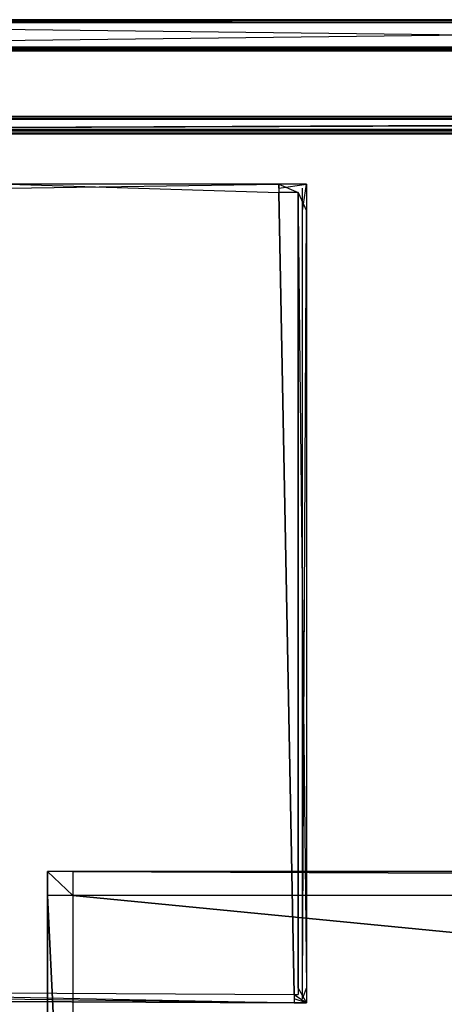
# Model space of a CAD drawing. Extents: x 0 to 0.8, y -0.501 to 0.
# Tile 55 of 109: x 0.021 to 0.035, y -0.033 to 0. Entities that reach past the tile are written whole.
import ezdxf

# ---------------------------------------------------------------- set-up
doc = ezdxf.new("R2010")
doc.units = 0
for name, color, linetype in [('L0_KORPUS1_0', 7, 'CONTINUOUS'), ('L11_ABDECKPL_0___REPLACEMTFOREM', 7, 'CONTINUOUS'), ('L14_FL_CHE_6___REPLACEMTFOREMPT', 7, 'CONTINUOUS'), ('L8_KORPUS2_4___REPLACEMTFOREMPT', 7, 'CONTINUOUS')]:
    doc.layers.add(name, color=color, linetype=linetype)

msp = doc.modelspace()

# ---------------------------------------------------------------- linework, layer by layer
at = {"layer": 'L0_KORPUS1_0', "color": 8}
for points, invisible_edges in [([(0.002746, -0.003361, 0.007289), (0.1, -0.003262, 0.00719), (0.002705, -0.003262, 0.00719), (0.002746, -0.003361, 0.007289)], 13), ([(0.002705, -0.003262, 0.007018), (0.1, -0.003262, 0.000565), (0.002705, -0.003262, 0.000565), (0.002705, -0.003262, 0.007018)], 13), ([(0.1, -0.003262, 0.000565), (0.002705, -0.003262, 0.007018), (0.1, -0.003262, 0.007018), (0.1, -0.003262, 0.000565)], 14), ([(0.002705, -0.003262, 0.00719), (0.1, -0.003262, 0.007018), (0.002705, -0.003262, 0.007018), (0.002705, -0.003262, 0.00719)], 13), ([(0.1, -0.003262, 0.007018), (0.002705, -0.003262, 0.00719), (0.1, -0.003262, 0.00719), (0.1, -0.003262, 0.007018)], 14), ([(0.1, -0.003262, 0.0005), (0.002732, -0.003326, 0.000436), (0.002705, -0.003262, 0.0005), (0.1, -0.003262, 0.0005)], 13), ([(0.002705, -0.003262, 0.000565), (0.1, -0.003262, 0.0005), (0.002705, -0.003262, 0.0005), (0.002705, -0.003262, 0.000565)], 13), ([(0.1, -0.003262, 0.0005), (0.002705, -0.003262, 0.000565), (0.1, -0.003262, 0.000565), (0.1, -0.003262, 0.0005)], 14), ([(0.002732, -0.003326, 0.000436), (0.1, -0.003262, 0.0005), (0.1, -0.003326, 0.000436), (0.002732, -0.003326, 0.000436)], 14), ([(0.1, -0.003262, 0.00719), (0.002746, -0.003361, 0.007289), (0.1, -0.003361, 0.007289), (0.1, -0.003262, 0.00719)], 14), ([(0.1, -0.003326, 0.000436), (0.002879, -0.003682, 0.000079), (0.002732, -0.003326, 0.000436), (0.1, -0.003326, 0.000436)], 13), ([(0.002889, -0.003705, 0.007633), (0.1, -0.003361, 0.007289), (0.002746, -0.003361, 0.007289), (0.002889, -0.003705, 0.007633)], 13), ([(0.002879, -0.003682, 0.000079), (0.1, -0.003326, 0.000436), (0.1, -0.003682, 0.00008), (0.002879, -0.003682, 0.000079)], 14), ([(0.1, -0.003361, 0.007289), (0.002889, -0.003705, 0.007633), (0.1, -0.003705, 0.007633), (0.1, -0.003361, 0.007289)], 14), ([(0.1, -0.003682, 0.00008), (0.002912, -0.003762), (0.002879, -0.003682, 0.000079), (0.1, -0.003682, 0.00008)], 13), ([(0.002912, -0.003762, 0.00769), (0.1, -0.003705, 0.007633), (0.002889, -0.003705, 0.007633), (0.002912, -0.003762, 0.00769)], 13), ([(0.002909, -0.500668), (0.002912, -0.003856), (0.1, -0.500668), (0.002909, -0.500668)], 15), ([(0.002912, -0.003857, 0.00769), (0.002909, -0.500666, 0.00769), (0.1, -0.500666, 0.00769), (0.002912, -0.003857, 0.00769)], 15), ([(0.002912, -0.003762), (0.1, -0.003682, 0.00008), (0.1, -0.003762), (0.002912, -0.003762)], 14), ([(0.1, -0.003705, 0.007633), (0.002912, -0.003762, 0.00769), (0.1, -0.003762, 0.00769), (0.1, -0.003705, 0.007633)], 14), ([(0.1, -0.003762), (0.002912, -0.003856), (0.002912, -0.003762), (0.1, -0.003762)], 13), ([(0.002912, -0.003856), (0.1, -0.003762), (0.1, -0.003856), (0.002912, -0.003856)], 14), ([(0.1, -0.003857, 0.00769), (0.002912, -0.003762, 0.00769), (0.002912, -0.003857, 0.00769), (0.1, -0.003857, 0.00769)], 13), ([(0.002912, -0.003762, 0.00769), (0.1, -0.003857, 0.00769), (0.1, -0.003762, 0.00769), (0.002912, -0.003762, 0.00769)], 14), ([(0.1, -0.500668), (0.002912, -0.003856), (0.1, -0.003856), (0.1, -0.500668)], 15), ([(0.002912, -0.003857, 0.00769), (0.1, -0.500666, 0.00769), (0.1, -0.003857, 0.00769), (0.002912, -0.003857, 0.00769)], 11)]:
    msp.add_3dface(points, dxfattribs=dict(at, invisible_edges=invisible_edges))
at = {"layer": 'L11_ABDECKPL_0___REPLACEMTFOREM', "color": 39}
for points, invisible_edges in [([(0.001202, 0, 0.602217), (0.071779, 0, 0.602079), (0.001202, 0, 0.602079), (0.001202, 0, 0.602217)], 13), ([(0.071779, 0, 0.602079), (0.001202, 0, 0.602217), (0.071779, 0, 0.602217), (0.071779, 0, 0.602079)], 14), ([(0.001202, 0, 0.592216), (0.071779, -0.000108, 0.592108), (0.001247, -0.000108, 0.592108), (0.001202, 0, 0.592216)], 13), ([(0.071779, -0.000108, 0.592108), (0.001202, 0, 0.592216), (0.071779, 0, 0.592216), (0.071779, -0.000108, 0.592108)], 14), ([(0.001244, -0.000101, 0.602318), (0.071779, 0, 0.602217), (0.001202, 0, 0.602217), (0.001244, -0.000101, 0.602318)], 13), ([(0.001202, 0, 0.592394), (0.071779, 0, 0.592216), (0.001202, 0, 0.592216), (0.001202, 0, 0.592394)], 13), ([(0.071779, 0, 0.592216), (0.001202, 0, 0.592394), (0.071779, 0, 0.592394), (0.071779, 0, 0.592216)], 14), ([(0.001202, 0, 0.602079), (0.071779, 0, 0.592394), (0.001202, 0, 0.592394), (0.001202, 0, 0.602079)], 13), ([(0.071779, 0, 0.592394), (0.001202, 0, 0.602079), (0.071779, 0, 0.602079), (0.071779, 0, 0.592394)], 14), ([(0.071779, 0, 0.602217), (0.001244, -0.000101, 0.602318), (0.071779, -0.000101, 0.602318), (0.071779, 0, 0.602217)], 14), ([(0.001587, -0.00093, 0.603146), (0.071779, -0.000101, 0.602318), (0.001244, -0.000101, 0.602318), (0.001587, -0.00093, 0.603146)], 13), ([(0.001247, -0.000108, 0.592108), (0.071779, -0.00094, 0.591276), (0.001591, -0.00094, 0.591276), (0.001247, -0.000108, 0.592108)], 13), ([(0.071779, -0.00094, 0.591276), (0.001247, -0.000108, 0.592108), (0.071779, -0.000108, 0.592108), (0.071779, -0.00094, 0.591276)], 14), ([(0.071779, -0.000101, 0.602318), (0.001587, -0.00093, 0.603146), (0.071779, -0.00093, 0.603146), (0.071779, -0.000101, 0.602318)], 14), ([(0.001616, -0.001, 0.603217), (0.071779, -0.00093, 0.603146), (0.001587, -0.00093, 0.603146), (0.001616, -0.001, 0.603217)], 13), ([(0.001591, -0.00094, 0.591276), (0.071779, -0.001, 0.591216), (0.001616, -0.001, 0.591216), (0.001591, -0.00094, 0.591276)], 13), ([(0.071779, -0.001, 0.591216), (0.001591, -0.00094, 0.591276), (0.071779, -0.00094, 0.591276), (0.071779, -0.001, 0.591216)], 14), ([(0.071779, -0.00093, 0.603146), (0.001616, -0.001, 0.603217), (0.071779, -0.001, 0.603217), (0.071779, -0.00093, 0.603146)], 14), ([(0.075865, -0.001093, 0.603217), (0.001616, -0.001, 0.603217), (0.001616, -0.001093, 0.603217), (0.075865, -0.001093, 0.603217)], 13), ([(0.001616, -0.001, 0.603217), (0.075865, -0.001093, 0.603217), (0.071779, -0.001, 0.603217), (0.001616, -0.001, 0.603217)], 14), ([(0.071779, -0.001, 0.591216), (0.001616, -0.00109, 0.591216), (0.001616, -0.001, 0.591216), (0.071779, -0.001, 0.591216)], 13), ([(0.001616, -0.00109, 0.591216), (0.071779, -0.001, 0.591216), (0.071779, -0.00109, 0.591216), (0.001616, -0.00109, 0.591216)], 14), ([(0.001665, -0.49991, 0.591216), (0.001616, -0.00109, 0.591216), (0.071779, -0.00109, 0.591216), (0.001665, -0.49991, 0.591216)], 15), ([(0.001616, -0.001093, 0.603217), (0.001665, -0.499907, 0.603217), (0.075865, -0.001093, 0.603217), (0.001616, -0.001093, 0.603217)], 15), ([(0.001665, -0.49991, 0.591216), (0.071779, -0.00109, 0.591216), (0.071779, -0.49991, 0.591216), (0.001665, -0.49991, 0.591216)], 15), ([(0.075865, -0.001093, 0.603217), (0.001665, -0.499907, 0.603217), (0.071779, -0.499907, 0.603217), (0.075865, -0.001093, 0.603217)], 15)]:
    msp.add_3dface(points, dxfattribs=dict(at, invisible_edges=invisible_edges))
at = {"layer": 'L14_FL_CHE_6___REPLACEMTFOREMPT', "color": 8}
for points, invisible_edges in [([(0.029556, -0.005541, 0.006922), (0.020468, -0.005676, 0.006922), (0.020468, -0.005541, 0.006922), (0.029556, -0.005541, 0.006922)], 13), ([(0.020468, -0.005676, 0.006922), (0.029556, -0.005541, 0.006922), (0.029556, -0.005676, 0.006922), (0.020468, -0.005676, 0.006922)], 14), ([(0.029556, -0.005825, 0.591042), (0.020468, -0.005541, 0.591042), (0.020468, -0.005825, 0.591042), (0.029556, -0.005825, 0.591042)], 13), ([(0.020468, -0.005541, 0.591042), (0.029556, -0.005825, 0.591042), (0.029556, -0.005541, 0.591042), (0.020468, -0.005541, 0.591042)], 14), ([(0.020468, -0.005541, 0.007135), (0.029556, -0.005541, 0.006922), (0.020468, -0.005541, 0.006922), (0.020468, -0.005541, 0.007135)], 13), ([(0.029556, -0.005541, 0.006922), (0.020468, -0.005541, 0.007135), (0.029556, -0.005541, 0.007135), (0.029556, -0.005541, 0.006922)], 14), ([(0.020468, -0.005541, 0.590237), (0.029556, -0.005541, 0.007135), (0.020468, -0.005541, 0.007135), (0.020468, -0.005541, 0.590237)], 13), ([(0.029556, -0.005541, 0.007135), (0.020468, -0.005541, 0.590237), (0.029556, -0.005541, 0.590237), (0.029556, -0.005541, 0.007135)], 14), ([(0.020468, -0.005541, 0.591042), (0.029556, -0.005541, 0.590237), (0.020468, -0.005541, 0.590237), (0.020468, -0.005541, 0.591042)], 13), ([(0.029556, -0.005541, 0.590237), (0.020468, -0.005541, 0.591042), (0.029556, -0.005541, 0.591042), (0.029556, -0.005541, 0.590237)], 14), ([(0.030491, -0.005541, 0.006922), (0.029556, -0.005676, 0.006922), (0.029556, -0.005541, 0.006922), (0.030491, -0.005541, 0.006922)], 13), ([(0.029556, -0.005676, 0.006922), (0.030491, -0.005541, 0.006922), (0.030356, -0.005676, 0.006922), (0.029556, -0.005676, 0.006922)], 14), ([(0.030207, -0.005825, 0.591042), (0.029556, -0.005541, 0.591042), (0.029556, -0.005825, 0.591042), (0.030207, -0.005825, 0.591042)], 13), ([(0.029556, -0.005541, 0.591042), (0.030207, -0.005825, 0.591042), (0.030491, -0.005541, 0.591042), (0.029556, -0.005541, 0.591042)], 14), ([(0.029556, -0.005541, 0.007135), (0.030491, -0.005541, 0.006922), (0.029556, -0.005541, 0.006922), (0.029556, -0.005541, 0.007135)], 13), ([(0.030491, -0.005541, 0.006922), (0.029556, -0.005541, 0.007135), (0.030491, -0.005541, 0.007135), (0.030491, -0.005541, 0.006922)], 14), ([(0.029556, -0.005541, 0.590237), (0.030491, -0.005541, 0.007135), (0.029556, -0.005541, 0.007135), (0.029556, -0.005541, 0.590237)], 13), ([(0.030491, -0.005541, 0.007135), (0.029556, -0.005541, 0.590237), (0.030491, -0.005541, 0.590237), (0.030491, -0.005541, 0.007135)], 14), ([(0.029556, -0.005541, 0.591042), (0.030491, -0.005541, 0.590237), (0.029556, -0.005541, 0.590237), (0.029556, -0.005541, 0.591042)], 13), ([(0.030491, -0.005541, 0.590237), (0.029556, -0.005541, 0.591042), (0.030491, -0.005541, 0.591042), (0.030491, -0.005541, 0.590237)], 14), ([(0.030207, -0.005825, 0.591042), (0.030491, -0.006448, 0.591042), (0.030491, -0.005541, 0.591042), (0.030207, -0.005825, 0.591042)], 14), ([(0.030491, -0.005541, 0.006922), (0.030356, -0.006448, 0.006922), (0.030356, -0.005676, 0.006922), (0.030491, -0.005541, 0.006922)], 13), ([(0.030356, -0.006448, 0.006922), (0.030491, -0.005541, 0.006922), (0.030491, -0.006448, 0.006922), (0.030356, -0.006448, 0.006922)], 14), ([(0.030491, -0.006448, 0.006922), (0.030491, -0.005541, 0.007135), (0.030491, -0.006448, 0.007135), (0.030491, -0.006448, 0.006922)], 13), ([(0.030491, -0.005541, 0.007135), (0.030491, -0.006448, 0.006922), (0.030491, -0.005541, 0.006922), (0.030491, -0.005541, 0.007135)], 14), ([(0.030491, -0.006448, 0.007135), (0.030491, -0.005541, 0.590237), (0.030491, -0.006448, 0.590237), (0.030491, -0.006448, 0.007135)], 13), ([(0.030491, -0.005541, 0.590237), (0.030491, -0.006448, 0.007135), (0.030491, -0.005541, 0.007135), (0.030491, -0.005541, 0.590237)], 14), ([(0.030491, -0.006448, 0.590237), (0.030491, -0.005541, 0.591042), (0.030491, -0.006448, 0.591042), (0.030491, -0.006448, 0.590237)], 13), ([(0.030491, -0.005541, 0.591042), (0.030491, -0.006448, 0.590237), (0.030491, -0.005541, 0.590237), (0.030491, -0.005541, 0.591042)], 14), ([(0.011225, -0.032925, 0.006922), (0.020468, -0.005676, 0.006922), (0.03008, -0.033018, 0.006922), (0.011225, -0.032925, 0.006922)], 14), ([(0.011226, -0.032776, 0.591042), (0.030081, -0.032869, 0.591042), (0.020468, -0.005825, 0.591042), (0.011226, -0.032776, 0.591042)], 10), ([(0.03008, -0.033018, 0.006922), (0.020468, -0.005676, 0.006922), (0.029556, -0.005676, 0.006922), (0.03008, -0.033018, 0.006922)], 15), ([(0.020468, -0.005825, 0.591042), (0.030081, -0.032869, 0.591042), (0.029556, -0.005825, 0.591042), (0.020468, -0.005825, 0.591042)], 13), ([(0.03008, -0.033018, 0.006922), (0.029556, -0.005676, 0.006922), (0.030356, -0.005676, 0.006922), (0.03008, -0.033018, 0.006922)], 15), ([(0.029556, -0.005825, 0.591042), (0.030081, -0.032869, 0.591042), (0.030207, -0.005825, 0.591042), (0.029556, -0.005825, 0.591042)], 10), ([(0.03008, -0.033018, 0.006922), (0.030356, -0.005676, 0.006922), (0.030356, -0.03302, 0.006922), (0.03008, -0.033018, 0.006922)], 15), ([(0.030207, -0.005825, 0.591042), (0.030081, -0.032869, 0.591042), (0.030207, -0.03287, 0.591042), (0.030207, -0.005825, 0.591042)], 13), ([(0.030491, -0.006448, 0.591042), (0.030207, -0.005825, 0.591042), (0.030207, -0.006448, 0.591042), (0.030491, -0.006448, 0.591042)], 13), ([(0.030207, -0.005825, 0.591042), (0.030207, -0.03287, 0.591042), (0.030207, -0.032655, 0.591042), (0.030207, -0.005825, 0.591042)], 10), ([(0.030207, -0.005825, 0.591042), (0.030207, -0.032655, 0.591042), (0.030207, -0.006448, 0.591042), (0.030207, -0.005825, 0.591042)], 13), ([(0.030356, -0.03302, 0.006922), (0.030356, -0.005676, 0.006922), (0.030356, -0.006448, 0.006922), (0.030356, -0.03302, 0.006922)], 15), ([(0.030491, -0.032655, 0.591042), (0.030207, -0.006448, 0.591042), (0.030207, -0.032655, 0.591042), (0.030491, -0.032655, 0.591042)], 13), ([(0.030207, -0.006448, 0.591042), (0.030491, -0.032655, 0.591042), (0.030491, -0.006448, 0.591042), (0.030207, -0.006448, 0.591042)], 14), ([(0.030491, -0.006448, 0.006922), (0.030356, -0.032655, 0.006922), (0.030356, -0.006448, 0.006922), (0.030491, -0.006448, 0.006922)], 13), ([(0.030356, -0.032655, 0.006922), (0.030491, -0.006448, 0.006922), (0.030491, -0.032655, 0.006922), (0.030356, -0.032655, 0.006922)], 14), ([(0.030356, -0.03302, 0.006922), (0.030356, -0.006448, 0.006922), (0.030356, -0.032655, 0.006922), (0.030356, -0.03302, 0.006922)], 15), ([(0.030491, -0.032655, 0.006922), (0.030491, -0.006448, 0.007135), (0.030491, -0.032655, 0.007135), (0.030491, -0.032655, 0.006922)], 13), ([(0.030491, -0.006448, 0.007135), (0.030491, -0.032655, 0.006922), (0.030491, -0.006448, 0.006922), (0.030491, -0.006448, 0.007135)], 14), ([(0.030491, -0.032655, 0.007135), (0.030491, -0.006448, 0.590237), (0.030491, -0.032655, 0.590237), (0.030491, -0.032655, 0.007135)], 13), ([(0.030491, -0.006448, 0.590237), (0.030491, -0.032655, 0.007135), (0.030491, -0.006448, 0.007135), (0.030491, -0.006448, 0.590237)], 14), ([(0.030491, -0.032655, 0.590237), (0.030491, -0.006448, 0.591042), (0.030491, -0.032655, 0.591042), (0.030491, -0.032655, 0.590237)], 13), ([(0.030491, -0.006448, 0.591042), (0.030491, -0.032655, 0.590237), (0.030491, -0.006448, 0.590237), (0.030491, -0.006448, 0.591042)], 14), ([(0.030079, -0.033153, 0.591042), (0.011226, -0.032776, 0.591042), (0.011224, -0.03306, 0.591042), (0.030079, -0.033153, 0.591042)], 13), ([(0.011226, -0.032776, 0.591042), (0.030079, -0.033153, 0.591042), (0.030081, -0.032869, 0.591042), (0.011226, -0.032776, 0.591042)], 14), ([(0.030081, -0.032869, 0.591042), (0.011226, -0.032776, 0.591042), (0.011226, -0.032776, 0.591042), (0.030081, -0.032869, 0.591042)], 13), ([(0.030491, -0.033155, 0.591042), (0.030207, -0.032655, 0.591042), (0.030207, -0.03287, 0.591042), (0.030491, -0.033155, 0.591042)], 13), ([(0.030207, -0.032655, 0.591042), (0.030491, -0.033155, 0.591042), (0.030491, -0.032655, 0.591042), (0.030207, -0.032655, 0.591042)], 14), ([(0.030491, -0.032655, 0.006922), (0.030356, -0.03302, 0.006922), (0.030356, -0.032655, 0.006922), (0.030491, -0.032655, 0.006922)], 13), ([(0.030356, -0.03302, 0.006922), (0.030491, -0.032655, 0.006922), (0.030491, -0.033155, 0.006922), (0.030356, -0.03302, 0.006922)], 14), ([(0.030491, -0.033155, 0.006922), (0.030491, -0.032655, 0.007135), (0.030491, -0.033155, 0.007135), (0.030491, -0.033155, 0.006922)], 13), ([(0.030491, -0.032655, 0.007135), (0.030491, -0.033155, 0.006922), (0.030491, -0.032655, 0.006922), (0.030491, -0.032655, 0.007135)], 14), ([(0.030491, -0.033155, 0.007135), (0.030491, -0.032655, 0.590237), (0.030491, -0.033155, 0.590237), (0.030491, -0.033155, 0.007135)], 13), ([(0.030491, -0.032655, 0.590237), (0.030491, -0.033155, 0.007135), (0.030491, -0.032655, 0.007135), (0.030491, -0.032655, 0.590237)], 14), ([(0.030491, -0.033155, 0.590237), (0.030491, -0.032655, 0.591042), (0.030491, -0.033155, 0.591042), (0.030491, -0.033155, 0.590237)], 13), ([(0.030491, -0.032655, 0.591042), (0.030491, -0.033155, 0.590237), (0.030491, -0.032655, 0.590237), (0.030491, -0.032655, 0.591042)], 14), ([(0.011225, -0.032925, 0.006922), (0.030079, -0.033153, 0.006922), (0.011224, -0.03306, 0.006922), (0.011225, -0.032925, 0.006922)], 13), ([(0.030079, -0.033153, 0.007135), (0.011224, -0.03306, 0.006922), (0.030079, -0.033153, 0.006922), (0.030079, -0.033153, 0.007135)], 13), ([(0.011224, -0.03306, 0.006922), (0.030079, -0.033153, 0.007135), (0.011224, -0.03306, 0.007135), (0.011224, -0.03306, 0.006922)], 14), ([(0.030079, -0.033153, 0.590237), (0.011224, -0.03306, 0.007135), (0.030079, -0.033153, 0.007135), (0.030079, -0.033153, 0.590237)], 13), ([(0.011224, -0.03306, 0.007135), (0.030079, -0.033153, 0.590237), (0.011224, -0.03306, 0.590237), (0.011224, -0.03306, 0.007135)], 14), ([(0.030079, -0.033153, 0.591042), (0.011224, -0.03306, 0.590237), (0.030079, -0.033153, 0.590237), (0.030079, -0.033153, 0.591042)], 13), ([(0.011224, -0.03306, 0.590237), (0.030079, -0.033153, 0.591042), (0.011224, -0.03306, 0.591042), (0.011224, -0.03306, 0.590237)], 14), ([(0.030079, -0.033153, 0.006922), (0.011225, -0.032925, 0.006922), (0.03008, -0.033018, 0.006922), (0.030079, -0.033153, 0.006922)], 14), ([(0.030491, -0.033155, 0.591042), (0.030081, -0.032869, 0.591042), (0.030079, -0.033153, 0.591042), (0.030491, -0.033155, 0.591042)], 13), ([(0.03008, -0.033018, 0.006922), (0.030491, -0.033155, 0.006922), (0.030079, -0.033153, 0.006922), (0.03008, -0.033018, 0.006922)], 13), ([(0.030491, -0.033155, 0.007135), (0.030079, -0.033153, 0.006922), (0.030491, -0.033155, 0.006922), (0.030491, -0.033155, 0.007135)], 13), ([(0.030079, -0.033153, 0.006922), (0.030491, -0.033155, 0.007135), (0.030079, -0.033153, 0.007135), (0.030079, -0.033153, 0.006922)], 14), ([(0.030491, -0.033155, 0.590237), (0.030079, -0.033153, 0.007135), (0.030491, -0.033155, 0.007135), (0.030491, -0.033155, 0.590237)], 13), ([(0.030079, -0.033153, 0.007135), (0.030491, -0.033155, 0.590237), (0.030079, -0.033153, 0.590237), (0.030079, -0.033153, 0.007135)], 14), ([(0.030491, -0.033155, 0.591042), (0.030079, -0.033153, 0.590237), (0.030491, -0.033155, 0.590237), (0.030491, -0.033155, 0.591042)], 13), ([(0.030079, -0.033153, 0.590237), (0.030491, -0.033155, 0.591042), (0.030079, -0.033153, 0.591042), (0.030079, -0.033153, 0.590237)], 14), ([(0.030491, -0.033155, 0.006922), (0.03008, -0.033018, 0.006922), (0.030356, -0.03302, 0.006922), (0.030491, -0.033155, 0.006922)], 14), ([(0.030081, -0.032869, 0.591042), (0.030491, -0.033155, 0.591042), (0.030207, -0.03287, 0.591042), (0.030081, -0.032869, 0.591042)], 14)]:
    msp.add_3dface(points, dxfattribs=dict(at, invisible_edges=invisible_edges))
at = {"layer": 'L8_KORPUS2_4___REPLACEMTFOREMPT', "color": 250}
for points, invisible_edges in [([(0.021755, -0.028721, 0.591044), (0.021755, -0.029528, 0.59026), (0.021755, -0.029528, 0.591044), (0.021755, -0.028721, 0.591044)], 13), ([(0.021755, -0.029528, 0.59026), (0.021755, -0.028721, 0.591044), (0.021755, -0.028721, 0.59026), (0.021755, -0.029528, 0.59026)], 14), ([(0.021755, -0.028721, 0.591044), (0.022612, -0.028721, 0.59026), (0.021755, -0.028721, 0.59026), (0.021755, -0.028721, 0.591044)], 13), ([(0.022612, -0.028721, 0.59026), (0.021755, -0.028721, 0.591044), (0.022612, -0.028721, 0.591044), (0.022612, -0.028721, 0.59026)], 14), ([(0.021755, -0.028721, 0.59026), (0.022612, -0.028721, 0.551358), (0.021755, -0.028721, 0.551358), (0.021755, -0.028721, 0.59026)], 13), ([(0.022612, -0.028721, 0.551358), (0.021755, -0.028721, 0.59026), (0.022612, -0.028721, 0.59026), (0.022612, -0.028721, 0.551358)], 14), ([(0.021755, -0.028721, 0.59026), (0.021755, -0.029528, 0.551358), (0.021755, -0.029528, 0.59026), (0.021755, -0.028721, 0.59026)], 13), ([(0.021755, -0.029528, 0.551358), (0.021755, -0.028721, 0.59026), (0.021755, -0.028721, 0.551358), (0.021755, -0.029528, 0.551358)], 14), ([(0.021755, -0.028721, 0.551358), (0.021755, -0.029528, 0.550836), (0.021755, -0.029528, 0.551358), (0.021755, -0.028721, 0.551358)], 13), ([(0.021755, -0.029528, 0.550836), (0.021755, -0.028721, 0.551358), (0.021755, -0.028721, 0.550836), (0.021755, -0.029528, 0.550836)], 14), ([(0.021755, -0.028721, 0.551358), (0.022612, -0.028721, 0.550836), (0.021755, -0.028721, 0.550836), (0.021755, -0.028721, 0.551358)], 13), ([(0.022612, -0.028721, 0.550836), (0.021755, -0.028721, 0.551358), (0.022612, -0.028721, 0.551358), (0.022612, -0.028721, 0.550836)], 14), ([(0.021755, -0.028721, 0.550836), (0.022612, -0.029528, 0.550836), (0.021755, -0.029528, 0.550836), (0.021755, -0.028721, 0.550836)], 13), ([(0.022612, -0.029528, 0.550836), (0.021755, -0.028721, 0.550836), (0.022612, -0.028721, 0.550836), (0.022612, -0.029528, 0.550836)], 14), ([(0.022612, -0.029528, 0.591044), (0.021755, -0.028721, 0.591044), (0.021755, -0.029528, 0.591044), (0.022612, -0.029528, 0.591044)], 13), ([(0.021755, -0.028721, 0.591044), (0.022612, -0.029528, 0.591044), (0.022612, -0.028721, 0.591044), (0.021755, -0.028721, 0.591044)], 14), ([(0.022612, -0.028721, 0.591044), (0.2, -0.028721, 0.59026), (0.022612, -0.028721, 0.59026), (0.022612, -0.028721, 0.591044)], 13), ([(0.2, -0.028721, 0.59026), (0.022612, -0.028721, 0.591044), (0.2, -0.028721, 0.591044), (0.2, -0.028721, 0.59026)], 14), ([(0.022612, -0.028721, 0.59026), (0.2, -0.028721, 0.551358), (0.022612, -0.028721, 0.551358), (0.022612, -0.028721, 0.59026)], 13), ([(0.2, -0.028721, 0.551358), (0.022612, -0.028721, 0.59026), (0.2, -0.028721, 0.59026), (0.2, -0.028721, 0.551358)], 14), ([(0.022612, -0.028721, 0.551358), (0.2, -0.028721, 0.550836), (0.022612, -0.028721, 0.550836), (0.022612, -0.028721, 0.551358)], 13), ([(0.2, -0.028721, 0.550836), (0.022612, -0.028721, 0.551358), (0.2, -0.028721, 0.551358), (0.2, -0.028721, 0.550836)], 14), ([(0.2, -0.029528, 0.591044), (0.022612, -0.028721, 0.591044), (0.022612, -0.029528, 0.591044), (0.2, -0.029528, 0.591044)], 13), ([(0.022612, -0.028721, 0.591044), (0.2, -0.029528, 0.591044), (0.2, -0.028721, 0.591044), (0.022612, -0.028721, 0.591044)], 14), ([(0.022612, -0.028721, 0.550836), (0.2, -0.029528, 0.550836), (0.022612, -0.029528, 0.550836), (0.022612, -0.028721, 0.550836)], 13), ([(0.2, -0.029528, 0.550836), (0.022612, -0.028721, 0.550836), (0.2, -0.028721, 0.550836), (0.2, -0.029528, 0.550836)], 14), ([(0.021755, -0.029528, 0.551358), (0.021755, -0.046914, 0.550836), (0.021755, -0.046914, 0.551358), (0.021755, -0.029528, 0.551358)], 13), ([(0.021755, -0.046914, 0.550836), (0.021755, -0.029528, 0.551358), (0.021755, -0.029528, 0.550836), (0.021755, -0.046914, 0.550836)], 14), ([(0.021755, -0.029528, 0.59026), (0.021755, -0.046914, 0.551358), (0.021755, -0.046914, 0.59026), (0.021755, -0.029528, 0.59026)], 13), ([(0.021755, -0.046914, 0.551358), (0.021755, -0.029528, 0.59026), (0.021755, -0.029528, 0.551358), (0.021755, -0.046914, 0.551358)], 14), ([(0.021755, -0.029528, 0.591044), (0.021755, -0.046914, 0.59026), (0.021755, -0.046914, 0.591044), (0.021755, -0.029528, 0.591044)], 13), ([(0.021755, -0.046914, 0.59026), (0.021755, -0.029528, 0.591044), (0.021755, -0.029528, 0.59026), (0.021755, -0.046914, 0.59026)], 14), ([(0.021755, -0.029528, 0.550836), (0.022612, -0.046914, 0.550836), (0.021755, -0.046914, 0.550836), (0.021755, -0.029528, 0.550836)], 13), ([(0.022612, -0.046914, 0.550836), (0.021755, -0.029528, 0.550836), (0.022612, -0.029528, 0.550836), (0.022612, -0.046914, 0.550836)], 14), ([(0.022612, -0.046914, 0.591044), (0.021755, -0.029528, 0.591044), (0.021755, -0.046914, 0.591044), (0.022612, -0.046914, 0.591044)], 13), ([(0.021755, -0.029528, 0.591044), (0.022612, -0.046914, 0.591044), (0.022612, -0.029528, 0.591044), (0.021755, -0.029528, 0.591044)], 14), ([(0.2, -0.046914, 0.591044), (0.022612, -0.029528, 0.591044), (0.022612, -0.046914, 0.591044), (0.2, -0.046914, 0.591044)], 13), ([(0.022612, -0.029528, 0.591044), (0.2, -0.046914, 0.591044), (0.2, -0.029528, 0.591044), (0.022612, -0.029528, 0.591044)], 14), ([(0.022612, -0.029528, 0.550836), (0.2, -0.046914, 0.550836), (0.022612, -0.046914, 0.550836), (0.022612, -0.029528, 0.550836)], 13), ([(0.2, -0.046914, 0.550836), (0.022612, -0.029528, 0.550836), (0.2, -0.029528, 0.550836), (0.2, -0.046914, 0.550836)], 14)]:
    msp.add_3dface(points, dxfattribs=dict(at, invisible_edges=invisible_edges))

doc.saveas('drawing.dxf')
